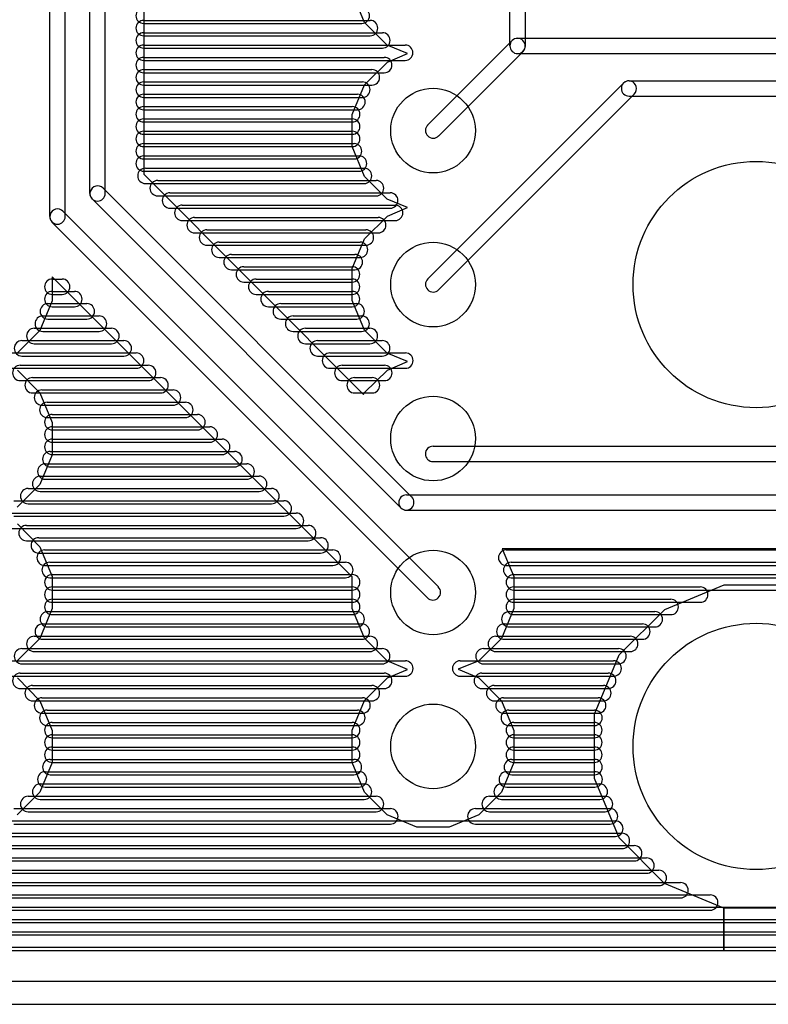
# Model space of a CAD drawing. Extents: x 4625 to 28175, y 45595 to 78045.
# Tile 7 of 28: x 16013 to 20879, y 45595 to 51990. Entities that reach past the tile are written whole.
import ezdxf

# ---------------------------------------------------------------- set-up
doc = ezdxf.new("R2010")
doc.units = 0
doc.layers.add('BLACK', color=1, linetype='CONTINUOUS')

msp = doc.modelspace()

# ---------------------------------------------------------------- linework, layer by layer
at = {"layer": 'BLACK'}
for p, q in [((16469, 50862), (16469, 61976)), ((16569, 50862), (16569, 61976)), ((16819, 61976), (16819, 50987)), ((16209, 50712), (16209, 61870)), ((16309, 50712), (16309, 61870)), ((19200, 51820), (19200, 52720)), ((19300, 51820), (19300, 52720)), ((18255, 51973), (18175, 52166)), ((16819, 51986), (18291, 51986)), ((16819, 51986), (18291, 51986)), ((16819, 51986), (18291, 51986)), ((16819, 51966), (18237, 51966)), ((16819, 51966), (18237, 51966)), ((16819, 51966), (18237, 51966)), ((18402, 51825), (18255, 51973)), ((16819, 51906), (18371, 51906)), ((16819, 51906), (18371, 51906)), ((16819, 51906), (18371, 51906)), ((16819, 51886), (18291, 51886)), ((16819, 51886), (18291, 51886)), ((16819, 51886), (18291, 51886)), ((19250, 51870), (24950, 51870)), ((16819, 51826), (18519, 51826)), ((16819, 51826), (18519, 51826)), ((16819, 51826), (18519, 51826)), ((16819, 51806), (18371, 51806)), ((16819, 51806), (18371, 51806)), ((16819, 51806), (18371, 51806)), ((18535, 51770), (18402, 51825)), ((19214, 51855), (18665, 51306)), ((16819, 51746), (18383, 51746)), ((16819, 51746), (18383, 51746)), ((16819, 51746), (18383, 51746)), ((18403, 51715), (18535, 51770)), ((19285, 51784), (18736, 51235)), ((19250, 51770), (24950, 51770)), ((16819, 51726), (18519, 51726)), ((16819, 51726), (18519, 51726)), ((16819, 51726), (18519, 51726)), ((18255, 51568), (18403, 51715)), ((16819, 51666), (18303, 51666)), ((16819, 51666), (18303, 51666)), ((16819, 51666), (18303, 51666)), ((16819, 51646), (18383, 51646)), ((16819, 51646), (18383, 51646)), ((16819, 51646), (18383, 51646)), ((16819, 51586), (18241, 51586)), ((16819, 51586), (18241, 51586)), ((16819, 51586), (18241, 51586)), ((16819, 51566), (18303, 51566)), ((16819, 51566), (18303, 51566)), ((16819, 51566), (18303, 51566)), ((18175, 51375), (18255, 51568)), ((18665, 50306), (19938, 51579)), ((19974, 51594), (21050, 51594)), ((16819, 51506), (18209, 51506)), ((16819, 51506), (18209, 51506)), ((16819, 51506), (18209, 51506)), ((16819, 51486), (18241, 51486)), ((16819, 51486), (18241, 51486)), ((16819, 51486), (18241, 51486)), ((18736, 50235), (20009, 51508)), ((19974, 51494), (21050, 51494)), ((16819, 51426), (18175, 51426)), ((16819, 51426), (18175, 51426)), ((16819, 51426), (18175, 51426)), ((16819, 51406), (18209, 51406)), ((16819, 51406), (18209, 51406)), ((16819, 51406), (18209, 51406)), ((18175, 51166), (18175, 51375)), ((16819, 51346), (18175, 51346)), ((16819, 51346), (18175, 51346)), ((16819, 51346), (18175, 51346)), ((16819, 51326), (18175, 51326)), ((16819, 51326), (18175, 51326)), ((16819, 51326), (18175, 51326)), ((16819, 51266), (18175, 51266)), ((16819, 51266), (18175, 51266)), ((16819, 51266), (18175, 51266)), ((16819, 51246), (18175, 51246)), ((16819, 51246), (18175, 51246)), ((16819, 51246), (18175, 51246)), ((16819, 51186), (18187, 51186)), ((16819, 51186), (18187, 51186)), ((16819, 51186), (18187, 51186)), ((16819, 51166), (18175, 51166)), ((16819, 51166), (18175, 51166)), ((16819, 51166), (18175, 51166)), ((18255, 50973), (18175, 51166)), ((16819, 51106), (18219, 51106)), ((16819, 51106), (18219, 51106)), ((16819, 51106), (18219, 51106)), ((16819, 51086), (18187, 51086)), ((16819, 51086), (18187, 51086)), ((16819, 51086), (18187, 51086)), ((16819, 51006), (18219, 51006)), ((16819, 51006), (18219, 51006)), ((16819, 51006), (18219, 51006)), ((16819, 50987), (18249, 49556)), ((16830, 51026), (18252, 51026)), ((16830, 51026), (18252, 51026)), ((16830, 51026), (18252, 51026)), ((18402, 50825), (18255, 50973)), ((16830, 50926), (18252, 50926)), ((16830, 50926), (18252, 50926)), ((16830, 50926), (18252, 50926)), ((16910, 50946), (18330, 50946)), ((16910, 50946), (18330, 50946)), ((16910, 50946), (18330, 50946)), ((18562, 48890), (16555, 50897)), ((16910, 50846), (18330, 50846)), ((16910, 50846), (18330, 50846)), ((16910, 50846), (18330, 50846)), ((16990, 50866), (18422, 50866)), ((16990, 50866), (18422, 50866)), ((16990, 50866), (18422, 50866)), ((18491, 48819), (16484, 50826)), ((17070, 50786), (18454, 50786)), ((17070, 50786), (18454, 50786)), ((17070, 50786), (18454, 50786)), ((18535, 50770), (18402, 50825)), ((18735, 48306), (16294, 50747)), ((16990, 50766), (18422, 50766)), ((16990, 50766), (18422, 50766)), ((16990, 50766), (18422, 50766)), ((18403, 50715), (18535, 50770)), ((18664, 48235), (16223, 50676)), ((17070, 50686), (18454, 50686)), ((17070, 50686), (18454, 50686)), ((17070, 50686), (18454, 50686)), ((17150, 50706), (18344, 50706)), ((17150, 50706), (18344, 50706)), ((17150, 50706), (18344, 50706)), ((18255, 50568), (18403, 50715)), ((17150, 50606), (18344, 50606)), ((17150, 50606), (18344, 50606)), ((17150, 50606), (18344, 50606)), ((17230, 50626), (18264, 50626)), ((17230, 50626), (18264, 50626)), ((17230, 50626), (18264, 50626)), ((17230, 50526), (18264, 50526)), ((17230, 50526), (18264, 50526)), ((17230, 50526), (18264, 50526)), ((17310, 50546), (18226, 50546)), ((17310, 50546), (18226, 50546)), ((17310, 50546), (18226, 50546)), ((18175, 50375), (18255, 50568)), ((17390, 50466), (18192, 50466)), ((17390, 50466), (18192, 50466)), ((17390, 50466), (18192, 50466)), ((17310, 50446), (18226, 50446)), ((17310, 50446), (18226, 50446)), ((17310, 50446), (18226, 50446)), ((17390, 50366), (18192, 50366)), ((17390, 50366), (18192, 50366)), ((17390, 50366), (18192, 50366)), ((17470, 50386), (18174, 50386)), ((17470, 50386), (18174, 50386)), ((17470, 50386), (18174, 50386)), ((18175, 50166), (18175, 50375)), ((18175, 48371), (16225, 50321)), ((16225, 50321), (16225, 50165)), ((16225, 50306), (16289, 50306)), ((16225, 50306), (16289, 50306)), ((16225, 50306), (16289, 50306)), ((17470, 50286), (18174, 50286)), ((17470, 50286), (18174, 50286)), ((17470, 50286), (18174, 50286)), ((17550, 50306), (18174, 50306)), ((17550, 50306), (18174, 50306)), ((17550, 50306), (18174, 50306)), ((16225, 50226), (16369, 50226)), ((16225, 50226), (16369, 50226)), ((16225, 50226), (16369, 50226)), ((16225, 50206), (16289, 50206)), ((16225, 50206), (16289, 50206)), ((16225, 50206), (16289, 50206)), ((17550, 50206), (18174, 50206)), ((17550, 50206), (18174, 50206)), ((17550, 50206), (18174, 50206)), ((17630, 50226), (18174, 50226)), ((17630, 50226), (18174, 50226)), ((17630, 50226), (18174, 50226)), ((16225, 50165), (16145, 49972)), ((16196, 50146), (16450, 50146)), ((16196, 50146), (16450, 50146)), ((16196, 50146), (16450, 50146)), ((17710, 50146), (18204, 50146)), ((17710, 50146), (18204, 50146)), ((17710, 50146), (18204, 50146)), ((18255, 49973), (18175, 50166)), ((16225, 50126), (16369, 50126)), ((16225, 50126), (16369, 50126)), ((16225, 50126), (16369, 50126)), ((17630, 50126), (18174, 50126)), ((17630, 50126), (18174, 50126)), ((17630, 50126), (18174, 50126)), ((16163, 50066), (16529, 50066)), ((16163, 50066), (16529, 50066)), ((16163, 50066), (16529, 50066)), ((16196, 50046), (16450, 50046)), ((16196, 50046), (16450, 50046)), ((16196, 50046), (16450, 50046)), ((17710, 50046), (18204, 50046)), ((17710, 50046), (18204, 50046)), ((17710, 50046), (18204, 50046)), ((17790, 50066), (18236, 50066)), ((17790, 50066), (18236, 50066)), ((17790, 50066), (18236, 50066)), ((16145, 49972), (15997, 49825)), ((16108, 49986), (16610, 49986)), ((16108, 49986), (16610, 49986)), ((16108, 49986), (16610, 49986)), ((16163, 49966), (16529, 49966)), ((16163, 49966), (16529, 49966)), ((16163, 49966), (16529, 49966)), ((17790, 49966), (18236, 49966)), ((17790, 49966), (18236, 49966)), ((17790, 49966), (18236, 49966)), ((17870, 49986), (18290, 49986)), ((17870, 49986), (18290, 49986)), ((17870, 49986), (18290, 49986)), ((18402, 49825), (18255, 49973)), ((16028, 49906), (16690, 49906)), ((16028, 49906), (16690, 49906)), ((16028, 49906), (16690, 49906)), ((16108, 49886), (16610, 49886)), ((16108, 49886), (16610, 49886)), ((16108, 49886), (16610, 49886)), ((17870, 49886), (18290, 49886)), ((17870, 49886), (18290, 49886)), ((17870, 49886), (18290, 49886)), ((17950, 49906), (18370, 49906)), ((17950, 49906), (18370, 49906)), ((17950, 49906), (18370, 49906)), ((15876, 49826), (16770, 49826)), ((15876, 49826), (16770, 49826)), ((15876, 49826), (16770, 49826)), ((18030, 49826), (18520, 49826)), ((18030, 49826), (18520, 49826)), ((18030, 49826), (18520, 49826)), ((18535, 49770), (18402, 49825)), ((16028, 49806), (16690, 49806)), ((16028, 49806), (16690, 49806)), ((16028, 49806), (16690, 49806)), ((17950, 49806), (18370, 49806)), ((17950, 49806), (18370, 49806)), ((17950, 49806), (18370, 49806)), ((18403, 49715), (18535, 49770)), ((15876, 49726), (16770, 49726)), ((15876, 49726), (16770, 49726)), ((15876, 49726), (16770, 49726)), ((15998, 49715), (16145, 49567)), ((16017, 49746), (16849, 49746)), ((16017, 49746), (16849, 49746)), ((16017, 49746), (16849, 49746)), ((18030, 49726), (18520, 49726)), ((18030, 49726), (18520, 49726)), ((18030, 49726), (18520, 49726)), ((18110, 49746), (18384, 49746)), ((18110, 49746), (18384, 49746)), ((18110, 49746), (18384, 49746)), ((18255, 49568), (18403, 49715)), ((16017, 49646), (16849, 49646)), ((16017, 49646), (16849, 49646)), ((16017, 49646), (16849, 49646)), ((16097, 49666), (16929, 49666)), ((16097, 49666), (16929, 49666)), ((16097, 49666), (16929, 49666)), ((18110, 49646), (18384, 49646)), ((18110, 49646), (18384, 49646)), ((18110, 49646), (18384, 49646)), ((18190, 49666), (18304, 49666)), ((18190, 49666), (18304, 49666)), ((18190, 49666), (18304, 49666)), ((16097, 49566), (16929, 49566)), ((16097, 49566), (16929, 49566)), ((16097, 49566), (16929, 49566)), ((16145, 49567), (16225, 49374)), ((16158, 49586), (17010, 49586)), ((16158, 49586), (17010, 49586)), ((16158, 49586), (17010, 49586)), ((18190, 49566), (18304, 49566)), ((18190, 49566), (18304, 49566)), ((18190, 49566), (18304, 49566)), ((18249, 49556), (18255, 49568)), ((16192, 49506), (17090, 49506)), ((16192, 49506), (17090, 49506)), ((16192, 49506), (17090, 49506)), ((16158, 49486), (17010, 49486)), ((16158, 49486), (17010, 49486)), ((16158, 49486), (17010, 49486)), ((16192, 49406), (17090, 49406)), ((16192, 49406), (17090, 49406)), ((16192, 49406), (17090, 49406)), ((16225, 49426), (17169, 49426)), ((16225, 49426), (17169, 49426)), ((16225, 49426), (17169, 49426)), ((16225, 49374), (16225, 49165)), ((16225, 49346), (17249, 49346)), ((16225, 49346), (17249, 49346)), ((16225, 49346), (17249, 49346)), ((16225, 49326), (17169, 49326)), ((16225, 49326), (17169, 49326)), ((16225, 49326), (17169, 49326)), ((16225, 49266), (17329, 49266)), ((16225, 49266), (17329, 49266)), ((16225, 49266), (17329, 49266)), ((16225, 49246), (17249, 49246)), ((16225, 49246), (17249, 49246)), ((16225, 49246), (17249, 49246)), ((16212, 49186), (17410, 49186)), ((16212, 49186), (17410, 49186)), ((16212, 49186), (17410, 49186)), ((18700, 49220), (21496, 49220)), ((16225, 49165), (16145, 48972)), ((16225, 49166), (17329, 49166)), ((16225, 49166), (17329, 49166)), ((16225, 49166), (17329, 49166)), ((18700, 49120), (21496, 49120)), ((16179, 49106), (17489, 49106)), ((16179, 49106), (17489, 49106)), ((16179, 49106), (17489, 49106)), ((16212, 49086), (17410, 49086)), ((16212, 49086), (17410, 49086)), ((16212, 49086), (17410, 49086)), ((16146, 49026), (17570, 49026)), ((16146, 49026), (17570, 49026)), ((16146, 49026), (17570, 49026)), ((16179, 49006), (17489, 49006)), ((16179, 49006), (17489, 49006)), ((16179, 49006), (17489, 49006)), ((16145, 48972), (15997, 48825)), ((16068, 48946), (17650, 48946)), ((16068, 48946), (17650, 48946)), ((16068, 48946), (17650, 48946)), ((16146, 48926), (17570, 48926)), ((16146, 48926), (17570, 48926)), ((16146, 48926), (17570, 48926)), ((15974, 48866), (17730, 48866)), ((15974, 48866), (17730, 48866)), ((15974, 48866), (17730, 48866)), ((18527, 48904), (24915, 48904)), ((16068, 48846), (17650, 48846)), ((16068, 48846), (17650, 48846)), ((16068, 48846), (17650, 48846)), ((18527, 48804), (24915, 48804)), ((15948, 48786), (17810, 48786)), ((15948, 48786), (17810, 48786)), ((15948, 48786), (17810, 48786)), ((15974, 48766), (17730, 48766)), ((15974, 48766), (17730, 48766)), ((15974, 48766), (17730, 48766)), ((15948, 48686), (17810, 48686)), ((15948, 48686), (17810, 48686)), ((15948, 48686), (17810, 48686)), ((15998, 48715), (16145, 48567)), ((16057, 48706), (17889, 48706)), ((16057, 48706), (17889, 48706)), ((16057, 48706), (17889, 48706)), ((16057, 48606), (17889, 48606)), ((16057, 48606), (17889, 48606)), ((16057, 48606), (17889, 48606)), ((16137, 48626), (17969, 48626)), ((16137, 48626), (17969, 48626)), ((16137, 48626), (17969, 48626)), ((16145, 48567), (16225, 48374)), ((16175, 48546), (18049, 48546)), ((16175, 48546), (18049, 48546)), ((16175, 48546), (18049, 48546)), ((22049, 48554), (19150, 48554)), ((19150, 48554), (19225, 48374)), ((19175, 48546), (22025, 48546)), ((19175, 48546), (22025, 48546)), ((19175, 48546), (22025, 48546)), ((16137, 48526), (17969, 48526)), ((16137, 48526), (17969, 48526)), ((16137, 48526), (17969, 48526)), ((16175, 48446), (18049, 48446)), ((16175, 48446), (18049, 48446)), ((16175, 48446), (18049, 48446)), ((16208, 48466), (18130, 48466)), ((16208, 48466), (18130, 48466)), ((16208, 48466), (18130, 48466)), ((19175, 48446), (22025, 48446)), ((19175, 48446), (22025, 48446)), ((19175, 48446), (22025, 48446)), ((19208, 48466), (21992, 48466)), ((19208, 48466), (21992, 48466)), ((19208, 48466), (21992, 48466)), ((16208, 48366), (18130, 48366)), ((16208, 48366), (18130, 48366)), ((16208, 48366), (18130, 48366)), ((16225, 48386), (18175, 48386)), ((16225, 48386), (18175, 48386)), ((16225, 48386), (18175, 48386)), ((16225, 48374), (16225, 48165)), ((18175, 48166), (18175, 48371)), ((19208, 48366), (21992, 48366)), ((19208, 48366), (21992, 48366)), ((19208, 48366), (21992, 48366)), ((19225, 48386), (21975, 48386)), ((19225, 48386), (21975, 48386)), ((19225, 48386), (21975, 48386)), ((19225, 48374), (19225, 48165)), ((16225, 48306), (18175, 48306)), ((16225, 48306), (18175, 48306)), ((16225, 48306), (18175, 48306)), ((19225, 48306), (20437, 48306)), ((19225, 48306), (20437, 48306)), ((19225, 48306), (20437, 48306)), ((20206, 48160), (20592, 48320)), ((20592, 48320), (21010, 48320)), ((16225, 48286), (18175, 48286)), ((16225, 48286), (18175, 48286)), ((16225, 48286), (18175, 48286)), ((16225, 48226), (18175, 48226)), ((16225, 48226), (18175, 48226)), ((16225, 48226), (18175, 48226)), ((19225, 48286), (21975, 48286)), ((19225, 48286), (21975, 48286)), ((19225, 48286), (21975, 48286)), ((19225, 48226), (20245, 48226)), ((19225, 48226), (20245, 48226)), ((19225, 48226), (20245, 48226)), ((16225, 48165), (16145, 47972)), ((16225, 48206), (18175, 48206)), ((16225, 48206), (18175, 48206)), ((16225, 48206), (18175, 48206)), ((18255, 47973), (18175, 48166)), ((19225, 48165), (19145, 47972)), ((19225, 48206), (20437, 48206)), ((19225, 48206), (20437, 48206)), ((19225, 48206), (20437, 48206)), ((19910, 47865), (20206, 48160)), ((16196, 48146), (18204, 48146)), ((16196, 48146), (18204, 48146)), ((16196, 48146), (18204, 48146)), ((16225, 48126), (18175, 48126)), ((16225, 48126), (18175, 48126)), ((16225, 48126), (18175, 48126)), ((19196, 48146), (20142, 48146)), ((19196, 48146), (20142, 48146)), ((19196, 48146), (20142, 48146)), ((19225, 48126), (20245, 48126)), ((19225, 48126), (20245, 48126)), ((19225, 48126), (20245, 48126)), ((16163, 48066), (18237, 48066)), ((16163, 48066), (18237, 48066)), ((16163, 48066), (18237, 48066)), ((16196, 48046), (18204, 48046)), ((16196, 48046), (18204, 48046)), ((16196, 48046), (18204, 48046)), ((19163, 48066), (20061, 48066)), ((19163, 48066), (20061, 48066)), ((19163, 48066), (20061, 48066)), ((19196, 48046), (20142, 48046)), ((19196, 48046), (20142, 48046)), ((19196, 48046), (20142, 48046)), ((16145, 47972), (15997, 47825)), ((16108, 47986), (18290, 47986)), ((16108, 47986), (18290, 47986)), ((16108, 47986), (18290, 47986)), ((18402, 47825), (18255, 47973)), ((19145, 47972), (18997, 47825)), ((19108, 47986), (19982, 47986)), ((19108, 47986), (19982, 47986)), ((19108, 47986), (19982, 47986)), ((16028, 47906), (18370, 47906)), ((16028, 47906), (18370, 47906)), ((16028, 47906), (18370, 47906)), ((16163, 47966), (18237, 47966)), ((16163, 47966), (18237, 47966)), ((16163, 47966), (18237, 47966)), ((19028, 47906), (19906, 47906)), ((19028, 47906), (19906, 47906)), ((19028, 47906), (19906, 47906)), ((19163, 47966), (20061, 47966)), ((19163, 47966), (20061, 47966)), ((19163, 47966), (20061, 47966)), ((16108, 47886), (18290, 47886)), ((16108, 47886), (18290, 47886)), ((16108, 47886), (18290, 47886)), ((19108, 47886), (19982, 47886)), ((19108, 47886), (19982, 47886)), ((19108, 47886), (19982, 47886)), ((19750, 47480), (19910, 47865)), ((15876, 47826), (18520, 47826)), ((15876, 47826), (18520, 47826)), ((15876, 47826), (18520, 47826)), ((16028, 47806), (18370, 47806)), ((16028, 47806), (18370, 47806)), ((16028, 47806), (18370, 47806)), ((18535, 47770), (18402, 47825)), ((18997, 47825), (18864, 47771)), ((18876, 47826), (19874, 47826)), ((18876, 47826), (19874, 47826)), ((18876, 47826), (19874, 47826)), ((19028, 47806), (19906, 47806)), ((19028, 47806), (19906, 47806)), ((19028, 47806), (19906, 47806)), ((15876, 47726), (18520, 47726)), ((15876, 47726), (18520, 47726)), ((15876, 47726), (18520, 47726)), ((15998, 47715), (16145, 47567)), ((16017, 47746), (18383, 47746)), ((16017, 47746), (18383, 47746)), ((16017, 47746), (18383, 47746)), ((18255, 47568), (18403, 47715)), ((18403, 47715), (18535, 47770)), ((18864, 47771), (18998, 47715)), ((18876, 47726), (19874, 47726)), ((18876, 47726), (19874, 47726)), ((18876, 47726), (19874, 47726)), ((18998, 47715), (19145, 47567)), ((19017, 47746), (19839, 47746)), ((19017, 47746), (19839, 47746)), ((19017, 47746), (19839, 47746)), ((16097, 47666), (18303, 47666)), ((16097, 47666), (18303, 47666)), ((16097, 47666), (18303, 47666)), ((19097, 47666), (19807, 47666)), ((19097, 47666), (19807, 47666)), ((19097, 47666), (19807, 47666)), ((16017, 47646), (18383, 47646)), ((16017, 47646), (18383, 47646)), ((16017, 47646), (18383, 47646)), ((16158, 47586), (18242, 47586)), ((16158, 47586), (18242, 47586)), ((16158, 47586), (18242, 47586)), ((19017, 47646), (19839, 47646)), ((19017, 47646), (19839, 47646)), ((19017, 47646), (19839, 47646)), ((19158, 47586), (19774, 47586)), ((19158, 47586), (19774, 47586)), ((19158, 47586), (19774, 47586)), ((16097, 47566), (18303, 47566)), ((16097, 47566), (18303, 47566)), ((16097, 47566), (18303, 47566)), ((16145, 47567), (16225, 47374)), ((18175, 47375), (18255, 47568)), ((19097, 47566), (19807, 47566)), ((19097, 47566), (19807, 47566)), ((19097, 47566), (19807, 47566)), ((19145, 47567), (19225, 47374)), ((16158, 47486), (18242, 47486)), ((16158, 47486), (18242, 47486)), ((16158, 47486), (18242, 47486)), ((16192, 47506), (18208, 47506)), ((16192, 47506), (18208, 47506)), ((16192, 47506), (18208, 47506)), ((19158, 47486), (19774, 47486)), ((19158, 47486), (19774, 47486)), ((19158, 47486), (19774, 47486)), ((19192, 47506), (19750, 47506)), ((19192, 47506), (19750, 47506)), ((19192, 47506), (19750, 47506)), ((19750, 47062), (19750, 47480)), ((16192, 47406), (18208, 47406)), ((16192, 47406), (18208, 47406)), ((16192, 47406), (18208, 47406)), ((16225, 47426), (18175, 47426)), ((16225, 47426), (18175, 47426)), ((16225, 47426), (18175, 47426)), ((19192, 47406), (19750, 47406)), ((19192, 47406), (19750, 47406)), ((19192, 47406), (19750, 47406)), ((19225, 47426), (19749, 47426)), ((19225, 47426), (19749, 47426)), ((19225, 47426), (19749, 47426)), ((16225, 47374), (16225, 47165)), ((16225, 47346), (18175, 47346)), ((16225, 47346), (18175, 47346)), ((16225, 47346), (18175, 47346)), ((18175, 47166), (18175, 47375)), ((19225, 47374), (19225, 47165)), ((19225, 47346), (19749, 47346)), ((19225, 47346), (19749, 47346)), ((19225, 47346), (19749, 47346)), ((16225, 47326), (18175, 47326)), ((16225, 47326), (18175, 47326)), ((16225, 47326), (18175, 47326)), ((16225, 47266), (18175, 47266)), ((16225, 47266), (18175, 47266)), ((16225, 47266), (18175, 47266)), ((19225, 47326), (19749, 47326)), ((19225, 47326), (19749, 47326)), ((19225, 47326), (19749, 47326)), ((19225, 47266), (19749, 47266)), ((19225, 47266), (19749, 47266)), ((19225, 47266), (19749, 47266)), ((16225, 47246), (18175, 47246)), ((16225, 47246), (18175, 47246)), ((16225, 47246), (18175, 47246)), ((19225, 47246), (19749, 47246)), ((19225, 47246), (19749, 47246)), ((19225, 47246), (19749, 47246)), ((16225, 47165), (16145, 46972)), ((16212, 47186), (18186, 47186)), ((16212, 47186), (18186, 47186)), ((16212, 47186), (18186, 47186)), ((16225, 47166), (18175, 47166)), ((16225, 47166), (18175, 47166)), ((16225, 47166), (18175, 47166)), ((18255, 46973), (18175, 47166)), ((19225, 47165), (19145, 46972)), ((19212, 47186), (19750, 47186)), ((19212, 47186), (19750, 47186)), ((19212, 47186), (19750, 47186)), ((19225, 47166), (19749, 47166)), ((19225, 47166), (19749, 47166)), ((19225, 47166), (19749, 47166)), ((16179, 47106), (18219, 47106)), ((16179, 47106), (18219, 47106)), ((16179, 47106), (18219, 47106)), ((16212, 47086), (18186, 47086)), ((16212, 47086), (18186, 47086)), ((16212, 47086), (18186, 47086)), ((19179, 47106), (19751, 47106)), ((19179, 47106), (19751, 47106)), ((19179, 47106), (19751, 47106)), ((19212, 47086), (19750, 47086)), ((19212, 47086), (19750, 47086)), ((19212, 47086), (19750, 47086)), ((16146, 47026), (18252, 47026)), ((16146, 47026), (18252, 47026)), ((16146, 47026), (18252, 47026)), ((19146, 47026), (19784, 47026)), ((19146, 47026), (19784, 47026)), ((19146, 47026), (19784, 47026)), ((19910, 46676), (19750, 47062)), ((16145, 46972), (15997, 46825)), ((16068, 46946), (18330, 46946)), ((16068, 46946), (18330, 46946)), ((16068, 46946), (18330, 46946)), ((16179, 47006), (18219, 47006)), ((16179, 47006), (18219, 47006)), ((16179, 47006), (18219, 47006)), ((18402, 46825), (18255, 46973)), ((19145, 46972), (18997, 46825)), ((19068, 46946), (19818, 46946)), ((19068, 46946), (19818, 46946)), ((19068, 46946), (19818, 46946)), ((19179, 47006), (19751, 47006)), ((19179, 47006), (19751, 47006)), ((19179, 47006), (19751, 47006)), ((16146, 46926), (18252, 46926)), ((16146, 46926), (18252, 46926)), ((16146, 46926), (18252, 46926)), ((19146, 46926), (19784, 46926)), ((19146, 46926), (19784, 46926)), ((19146, 46926), (19784, 46926)), ((15975, 46866), (18423, 46866)), ((15975, 46866), (18423, 46866)), ((15975, 46866), (18423, 46866)), ((16068, 46846), (18330, 46846)), ((16068, 46846), (18330, 46846)), ((16068, 46846), (18330, 46846)), ((18595, 46745), (18402, 46825)), ((18997, 46825), (18804, 46745)), ((18975, 46866), (19851, 46866)), ((18975, 46866), (19851, 46866)), ((18975, 46866), (19851, 46866)), ((19068, 46846), (19818, 46846)), ((19068, 46846), (19818, 46846)), ((19068, 46846), (19818, 46846)), ((15015, 46786), (19885, 46786)), ((15015, 46786), (19885, 46786)), ((15015, 46786), (19885, 46786)), ((15975, 46766), (18423, 46766)), ((15975, 46766), (18423, 46766)), ((15975, 46766), (18423, 46766)), ((18975, 46766), (19851, 46766)), ((18975, 46766), (19851, 46766)), ((18975, 46766), (19851, 46766)), ((14970, 46706), (19928, 46706)), ((14970, 46706), (19928, 46706)), ((14970, 46706), (19928, 46706)), ((18804, 46745), (18595, 46745)), ((14890, 46626), (20008, 46626)), ((14890, 46626), (20008, 46626)), ((14890, 46626), (20008, 46626)), ((15015, 46686), (19885, 46686)), ((15015, 46686), (19885, 46686)), ((15015, 46686), (19885, 46686)), ((20205, 46380), (19910, 46676)), ((14970, 46606), (19928, 46606)), ((14970, 46606), (19928, 46606)), ((14970, 46606), (19928, 46606)), ((14810, 46546), (20088, 46546)), ((14810, 46546), (20088, 46546)), ((14810, 46546), (20088, 46546)), ((14890, 46526), (20008, 46526)), ((14890, 46526), (20008, 46526)), ((14890, 46526), (20008, 46526)), ((14730, 46466), (20168, 46466)), ((14730, 46466), (20168, 46466)), ((14730, 46466), (20168, 46466)), ((14810, 46446), (20088, 46446)), ((14810, 46446), (20088, 46446)), ((14810, 46446), (20088, 46446)), ((14587, 46386), (20309, 46386)), ((14587, 46386), (20309, 46386)), ((14587, 46386), (20309, 46386)), ((20590, 46220), (20205, 46380)), ((14394, 46306), (20502, 46306)), ((14394, 46306), (20502, 46306)), ((14394, 46306), (20502, 46306)), ((14730, 46366), (20168, 46366)), ((14730, 46366), (20168, 46366)), ((14730, 46366), (20168, 46366)), ((14587, 46286), (20309, 46286)), ((14587, 46286), (20309, 46286)), ((14587, 46286), (20309, 46286)), ((6790, 46226), (26110, 46226)), ((6790, 46226), (26110, 46226)), ((6790, 46226), (26110, 46226)), ((14394, 46206), (20502, 46206)), ((14394, 46206), (20502, 46206)), ((14394, 46206), (20502, 46206)), ((20590, 45945), (20590, 46220)), ((21008, 46220), (20590, 46220)), ((20590, 46220), (20590, 45945)), ((6710, 46146), (26188, 46146)), ((6710, 46146), (26188, 46146)), ((6710, 46146), (26188, 46146)), ((6790, 46126), (26110, 46126)), ((6790, 46126), (26110, 46126)), ((6790, 46126), (26110, 46126)), ((6630, 46066), (26268, 46066)), ((6630, 46066), (26268, 46066)), ((6630, 46066), (26268, 46066)), ((6710, 46046), (26188, 46046)), ((6710, 46046), (26188, 46046)), ((6710, 46046), (26188, 46046)), ((6630, 45966), (26268, 45966)), ((6630, 45966), (26268, 45966)), ((6630, 45966), (26268, 45966)), ((13890, 45945), (20590, 45945)), ((20590, 45945), (25395, 45945)), ((4700, 45745), (28100, 45745)), ((4700, 45595), (28100, 45595))]:
    msp.add_line(p, q, dxfattribs=at)
for centre, radius in [((18700, 51270), 275), ((20800, 50270), 800), ((18700, 50270), 275), ((18700, 49270), 275), ((18700, 48270), 275), ((20800, 47270), 800), ((18700, 47270), 275)]:
    msp.add_circle(centre, radius, dxfattribs=at)
for centre, start, end in [((16819, 52016), 90, 270), ((16819, 52016), 90, 270), ((16819, 52016), 90, 270), ((18237, 52016), 270, 450), ((18237, 52016), 270, 450), ((18237, 52016), 270, 450), ((16819, 51936), 90, 270), ((16819, 51936), 90, 270), ((16819, 51936), 90, 270), ((18291, 51936), 270, 450), ((18291, 51936), 270, 450), ((18291, 51936), 270, 450), ((16819, 51856), 90, 270), ((16819, 51856), 90, 270), ((16819, 51856), 90, 270), ((18371, 51856), 270, 450), ((18371, 51856), 270, 450), ((18371, 51856), 270, 450), ((19250, 51820), 90, 270), ((19249, 51819), -45, 135), ((16819, 51776), 90, 270), ((16819, 51776), 90, 270), ((16819, 51776), 90, 270), ((18519, 51776), 270, 450), ((18519, 51776), 270, 450), ((18519, 51776), 270, 450), ((19250, 51820), 180, 360), ((16819, 51696), 90, 270), ((16819, 51696), 90, 270), ((16819, 51696), 90, 270), ((18383, 51696), 270, 450), ((18383, 51696), 270, 450), ((18383, 51696), 270, 450), ((16819, 51616), 90, 270), ((16819, 51616), 90, 270), ((16819, 51616), 90, 270), ((18303, 51616), 270, 450), ((18303, 51616), 270, 450), ((18303, 51616), 270, 450), ((16819, 51536), 90, 270), ((16819, 51536), 90, 270), ((16819, 51536), 90, 270), ((18241, 51536), 270, 450), ((18241, 51536), 270, 450), ((18241, 51536), 270, 450), ((19974, 51544), 90, 270), ((19973, 51543), 315, 495), ((16819, 51456), 90, 270), ((16819, 51456), 90, 270), ((16819, 51456), 90, 270), ((18209, 51456), 270, 450), ((18209, 51456), 270, 450), ((18209, 51456), 270, 450), ((16819, 51376), 90, 270), ((16819, 51376), 90, 270), ((16819, 51376), 90, 270), ((18175, 51376), 270, 450), ((18175, 51376), 270, 450), ((18175, 51376), 270, 450), ((16819, 51296), 90, 270), ((16819, 51296), 90, 270), ((16819, 51296), 90, 270), ((18175, 51296), 270, 450), ((18175, 51296), 270, 450), ((18175, 51296), 270, 450), ((18701, 51271), 135, 315), ((16819, 51216), 90, 270), ((16819, 51216), 90, 270), ((16819, 51216), 90, 270), ((18175, 51216), 270, 450), ((18175, 51216), 270, 450), ((18175, 51216), 270, 450), ((16819, 51136), 90, 270), ((16819, 51136), 90, 270), ((16819, 51136), 90, 270), ((18187, 51136), 270, 450), ((18187, 51136), 270, 450), ((18187, 51136), 270, 450), ((16819, 51056), 90, 270), ((16819, 51056), 90, 270), ((16819, 51056), 90, 270), ((18219, 51056), 270, 450), ((18219, 51056), 270, 450), ((18219, 51056), 270, 450), ((16830, 50976), 90, 270), ((16830, 50976), 90, 270), ((16830, 50976), 90, 270), ((18252, 50976), 270, 450), ((18252, 50976), 270, 450), ((18252, 50976), 270, 450), ((16520, 50861), 405, 585), ((16910, 50896), 90, 270), ((16910, 50896), 90, 270), ((16910, 50896), 90, 270), ((18330, 50896), 270, 450), ((18330, 50896), 270, 450), ((18330, 50896), 270, 450), ((16519, 50862), 180, 360), ((16990, 50816), 90, 270), ((16990, 50816), 90, 270), ((16990, 50816), 90, 270), ((18422, 50816), 270, 450), ((18422, 50816), 270, 450), ((18422, 50816), 270, 450), ((17070, 50736), 90, 270), ((17070, 50736), 90, 270), ((17070, 50736), 90, 270), ((18454, 50736), 270, 450), ((18454, 50736), 270, 450), ((18454, 50736), 270, 450), ((16259, 50711), 405, 585), ((16259, 50712), 180, 360), ((17150, 50656), 90, 270), ((17150, 50656), 90, 270), ((17150, 50656), 90, 270), ((18344, 50656), 270, 450), ((18344, 50656), 270, 450), ((18344, 50656), 270, 450), ((17230, 50576), 90, 270), ((17230, 50576), 90, 270), ((17230, 50576), 90, 270), ((18264, 50576), 270, 450), ((18264, 50576), 270, 450), ((18264, 50576), 270, 450), ((17310, 50496), 90, 270), ((17310, 50496), 90, 270), ((17310, 50496), 90, 270), ((18226, 50496), 270, 450), ((18226, 50496), 270, 450), ((18226, 50496), 270, 450), ((17390, 50416), 90, 270), ((17390, 50416), 90, 270), ((17390, 50416), 90, 270), ((18192, 50416), 270, 450), ((18192, 50416), 270, 450), ((18192, 50416), 270, 450), ((17470, 50336), 90, 270), ((17470, 50336), 90, 270), ((17470, 50336), 90, 270), ((18174, 50336), 270, 450), ((18174, 50336), 270, 450), ((18174, 50336), 270, 450), ((16225, 50256), 90, 270), ((16225, 50256), 90, 270), ((16225, 50256), 90, 270), ((16289, 50256), 270, 450), ((16289, 50256), 270, 450), ((16289, 50256), 270, 450), ((17550, 50256), 90, 270), ((17550, 50256), 90, 270), ((17550, 50256), 90, 270), ((18174, 50256), 270, 450), ((18174, 50256), 270, 450), ((18174, 50256), 270, 450), ((18701, 50271), 135, 315), ((16225, 50176), 90, 270), ((16225, 50176), 90, 270), ((16225, 50176), 90, 270), ((16369, 50176), 270, 450), ((16369, 50176), 270, 450), ((16369, 50176), 270, 450), ((17630, 50176), 90, 270), ((17630, 50176), 90, 270), ((17630, 50176), 90, 270), ((18174, 50176), 270, 450), ((18174, 50176), 270, 450), ((18174, 50176), 270, 450), ((16196, 50096), 90, 270), ((16196, 50096), 90, 270), ((16196, 50096), 90, 270), ((16450, 50096), 270, 450), ((16450, 50096), 270, 450), ((16450, 50096), 270, 450), ((17710, 50096), 90, 270), ((17710, 50096), 90, 270), ((17710, 50096), 90, 270), ((18204, 50096), 270, 450), ((18204, 50096), 270, 450), ((18204, 50096), 270, 450), ((16163, 50016), 90, 270), ((16163, 50016), 90, 270), ((16163, 50016), 90, 270), ((16529, 50016), 270, 450), ((16529, 50016), 270, 450), ((16529, 50016), 270, 450), ((17790, 50016), 90, 270), ((17790, 50016), 90, 270), ((17790, 50016), 90, 270), ((18236, 50016), 270, 450), ((18236, 50016), 270, 450), ((18236, 50016), 270, 450), ((16108, 49936), 90, 270), ((16108, 49936), 90, 270), ((16108, 49936), 90, 270), ((16610, 49936), 270, 450), ((16610, 49936), 270, 450), ((16610, 49936), 270, 450), ((17870, 49936), 90, 270), ((17870, 49936), 90, 270), ((17870, 49936), 90, 270), ((18290, 49936), 270, 450), ((18290, 49936), 270, 450), ((18290, 49936), 270, 450), ((16028, 49856), 90, 270), ((16028, 49856), 90, 270), ((16028, 49856), 90, 270), ((16690, 49856), 270, 450), ((16690, 49856), 270, 450), ((16690, 49856), 270, 450), ((17950, 49856), 90, 270), ((17950, 49856), 90, 270), ((17950, 49856), 90, 270), ((18370, 49856), 270, 450), ((18370, 49856), 270, 450), ((18370, 49856), 270, 450), ((16770, 49776), 270, 450), ((16770, 49776), 270, 450), ((16770, 49776), 270, 450), ((18030, 49776), 90, 270), ((18030, 49776), 90, 270), ((18030, 49776), 90, 270), ((18520, 49776), 270, 450), ((18520, 49776), 270, 450), ((18520, 49776), 270, 450), ((16017, 49696), 90, 270), ((16017, 49696), 90, 270), ((16017, 49696), 90, 270), ((16849, 49696), 270, 450), ((16849, 49696), 270, 450), ((16849, 49696), 270, 450), ((18110, 49696), 90, 270), ((18110, 49696), 90, 270), ((18110, 49696), 90, 270), ((18384, 49696), 270, 450), ((18384, 49696), 270, 450), ((18384, 49696), 270, 450), ((16097, 49616), 90, 270), ((16097, 49616), 90, 270), ((16097, 49616), 90, 270), ((16929, 49616), 270, 450), ((16929, 49616), 270, 450), ((16929, 49616), 270, 450), ((18190, 49616), 90, 270), ((18190, 49616), 90, 270), ((18190, 49616), 90, 270), ((18304, 49616), 270, 450), ((18304, 49616), 270, 450), ((18304, 49616), 270, 450), ((16158, 49536), 90, 270), ((16158, 49536), 90, 270), ((16158, 49536), 90, 270), ((17010, 49536), 270, 450), ((17010, 49536), 270, 450), ((17010, 49536), 270, 450), ((16192, 49456), 90, 270), ((16192, 49456), 90, 270), ((16192, 49456), 90, 270), ((17090, 49456), 270, 450), ((17090, 49456), 270, 450), ((17090, 49456), 270, 450), ((16225, 49376), 90, 270), ((16225, 49376), 90, 270), ((16225, 49376), 90, 270), ((17169, 49376), 270, 450), ((17169, 49376), 270, 450), ((17169, 49376), 270, 450), ((16225, 49296), 90, 270), ((16225, 49296), 90, 270), ((16225, 49296), 90, 270), ((17249, 49296), 270, 450), ((17249, 49296), 270, 450), ((17249, 49296), 270, 450), ((16225, 49216), 90, 270), ((16225, 49216), 90, 270), ((16225, 49216), 90, 270), ((17329, 49216), 270, 450), ((17329, 49216), 270, 450), ((17329, 49216), 270, 450), ((16212, 49136), 90, 270), ((16212, 49136), 90, 270), ((16212, 49136), 90, 270), ((17410, 49136), 270, 450), ((17410, 49136), 270, 450), ((17410, 49136), 270, 450), ((18700, 49170), 90, 270), ((16179, 49056), 90, 270), ((16179, 49056), 90, 270), ((16179, 49056), 90, 270), ((17489, 49056), 270, 450), ((17489, 49056), 270, 450), ((17489, 49056), 270, 450), ((16146, 48976), 90, 270), ((16146, 48976), 90, 270), ((16146, 48976), 90, 270), ((17570, 48976), 270, 450), ((17570, 48976), 270, 450), ((17570, 48976), 270, 450), ((16068, 48896), 90, 270), ((16068, 48896), 90, 270), ((16068, 48896), 90, 270), ((17650, 48896), 270, 450), ((17650, 48896), 270, 450), ((17650, 48896), 270, 450), ((17730, 48816), 270, 450), ((17730, 48816), 270, 450), ((17730, 48816), 270, 450), ((18527, 48854), 90, 270), ((18526, 48855), 225, 405), ((17810, 48736), 270, 450), ((17810, 48736), 270, 450), ((17810, 48736), 270, 450), ((16057, 48656), 90, 270), ((16057, 48656), 90, 270), ((16057, 48656), 90, 270), ((17889, 48656), 270, 450), ((17889, 48656), 270, 450), ((17889, 48656), 270, 450), ((16137, 48576), 90, 270), ((16137, 48576), 90, 270), ((16137, 48576), 90, 270), ((17969, 48576), 270, 450), ((17969, 48576), 270, 450), ((17969, 48576), 270, 450), ((16175, 48496), 90, 270), ((16175, 48496), 90, 270), ((16175, 48496), 90, 270), ((18049, 48496), 270, 450), ((18049, 48496), 270, 450), ((18049, 48496), 270, 450), ((19175, 48496), 90, 270), ((19175, 48496), 90, 270), ((19175, 48496), 90, 270), ((16208, 48416), 90, 270), ((16208, 48416), 90, 270), ((16208, 48416), 90, 270), ((18130, 48416), 270, 450), ((18130, 48416), 270, 450), ((18130, 48416), 270, 450), ((19208, 48416), 90, 270), ((19208, 48416), 90, 270), ((19208, 48416), 90, 270), ((16225, 48336), 90, 270), ((16225, 48336), 90, 270), ((16225, 48336), 90, 270), ((18175, 48336), 270, 450), ((18175, 48336), 270, 450), ((18175, 48336), 270, 450), ((19225, 48336), 90, 270), ((19225, 48336), 90, 270), ((19225, 48336), 90, 270), ((16225, 48256), 90, 270), ((16225, 48256), 90, 270), ((16225, 48256), 90, 270), ((18175, 48256), 270, 450), ((18175, 48256), 270, 450), ((18175, 48256), 270, 450), ((18699, 48271), 225, 405), ((19225, 48256), 90, 270), ((19225, 48256), 90, 270), ((19225, 48256), 90, 270), ((20437, 48256), 270, 450), ((20437, 48256), 270, 450), ((20437, 48256), 270, 450), ((16225, 48176), 90, 270), ((16225, 48176), 90, 270), ((16225, 48176), 90, 270), ((18175, 48176), 270, 450), ((18175, 48176), 270, 450), ((18175, 48176), 270, 450), ((19225, 48176), 90, 270), ((19225, 48176), 90, 270), ((19225, 48176), 90, 270), ((20245, 48176), 270, 450), ((20245, 48176), 270, 450), ((20245, 48176), 270, 450), ((16196, 48096), 90, 270), ((16196, 48096), 90, 270), ((16196, 48096), 90, 270), ((18204, 48096), 270, 450), ((18204, 48096), 270, 450), ((18204, 48096), 270, 450), ((19196, 48096), 90, 270), ((19196, 48096), 90, 270), ((19196, 48096), 90, 270), ((20142, 48096), 270, 450), ((20142, 48096), 270, 450), ((20142, 48096), 270, 450), ((16163, 48016), 90, 270), ((16163, 48016), 90, 270), ((16163, 48016), 90, 270), ((18237, 48016), 270, 450), ((18237, 48016), 270, 450), ((18237, 48016), 270, 450), ((19163, 48016), 90, 270), ((19163, 48016), 90, 270), ((19163, 48016), 90, 270), ((20061, 48016), 270, 450), ((20061, 48016), 270, 450), ((20061, 48016), 270, 450), ((16108, 47936), 90, 270), ((16108, 47936), 90, 270), ((16108, 47936), 90, 270), ((18290, 47936), 270, 450), ((18290, 47936), 270, 450), ((18290, 47936), 270, 450), ((19108, 47936), 90, 270), ((19108, 47936), 90, 270), ((19108, 47936), 90, 270), ((19982, 47936), 270, 450), ((19982, 47936), 270, 450), ((19982, 47936), 270, 450), ((16028, 47856), 90, 270), ((16028, 47856), 90, 270), ((16028, 47856), 90, 270), ((18370, 47856), 270, 450), ((18370, 47856), 270, 450), ((18370, 47856), 270, 450), ((19028, 47856), 90, 270), ((19028, 47856), 90, 270), ((19028, 47856), 90, 270), ((19906, 47856), 270, 450), ((19906, 47856), 270, 450), ((19906, 47856), 270, 450), ((18520, 47776), 270, 450), ((18520, 47776), 270, 450), ((18520, 47776), 270, 450), ((18876, 47776), 90, 270), ((18876, 47776), 90, 270), ((18876, 47776), 90, 270), ((19874, 47776), 270, 450), ((19874, 47776), 270, 450), ((19874, 47776), 270, 450), ((16017, 47696), 90, 270), ((16017, 47696), 90, 270), ((16017, 47696), 90, 270), ((18383, 47696), 270, 450), ((18383, 47696), 270, 450), ((18383, 47696), 270, 450), ((19017, 47696), 90, 270), ((19017, 47696), 90, 270), ((19017, 47696), 90, 270), ((19839, 47696), 270, 450), ((19839, 47696), 270, 450), ((19839, 47696), 270, 450), ((16097, 47616), 90, 270), ((16097, 47616), 90, 270), ((16097, 47616), 90, 270), ((18303, 47616), 270, 450), ((18303, 47616), 270, 450), ((18303, 47616), 270, 450), ((19097, 47616), 90, 270), ((19097, 47616), 90, 270), ((19097, 47616), 90, 270), ((19807, 47616), 270, 450), ((19807, 47616), 270, 450), ((19807, 47616), 270, 450), ((16158, 47536), 90, 270), ((16158, 47536), 90, 270), ((16158, 47536), 90, 270), ((18242, 47536), 270, 450), ((18242, 47536), 270, 450), ((18242, 47536), 270, 450), ((19158, 47536), 90, 270), ((19158, 47536), 90, 270), ((19158, 47536), 90, 270), ((19774, 47536), 270, 450), ((19774, 47536), 270, 450), ((19774, 47536), 270, 450), ((16192, 47456), 90, 270), ((16192, 47456), 90, 270), ((16192, 47456), 90, 270), ((18208, 47456), 270, 450), ((18208, 47456), 270, 450), ((18208, 47456), 270, 450), ((19192, 47456), 90, 270), ((19192, 47456), 90, 270), ((19192, 47456), 90, 270), ((19750, 47456), 270, 450), ((19750, 47456), 270, 450), ((19750, 47456), 270, 450), ((16225, 47376), 90, 270), ((16225, 47376), 90, 270), ((16225, 47376), 90, 270), ((18175, 47376), 270, 450), ((18175, 47376), 270, 450), ((18175, 47376), 270, 450), ((19225, 47376), 90, 270), ((19225, 47376), 90, 270), ((19225, 47376), 90, 270), ((19749, 47376), 270, 450), ((19749, 47376), 270, 450), ((19749, 47376), 270, 450), ((16225, 47296), 90, 270), ((16225, 47296), 90, 270), ((16225, 47296), 90, 270), ((18175, 47296), 270, 450), ((18175, 47296), 270, 450), ((18175, 47296), 270, 450), ((19225, 47296), 90, 270), ((19225, 47296), 90, 270), ((19225, 47296), 90, 270), ((19749, 47296), 270, 450), ((19749, 47296), 270, 450), ((19749, 47296), 270, 450), ((16225, 47216), 90, 270), ((16225, 47216), 90, 270), ((16225, 47216), 90, 270), ((18175, 47216), 270, 450), ((18175, 47216), 270, 450), ((18175, 47216), 270, 450), ((19225, 47216), 90, 270), ((19225, 47216), 90, 270), ((19225, 47216), 90, 270), ((19749, 47216), 270, 450), ((19749, 47216), 270, 450), ((19749, 47216), 270, 450), ((16212, 47136), 90, 270), ((16212, 47136), 90, 270), ((16212, 47136), 90, 270), ((18186, 47136), 270, 450), ((18186, 47136), 270, 450), ((18186, 47136), 270, 450), ((19212, 47136), 90, 270), ((19212, 47136), 90, 270), ((19212, 47136), 90, 270), ((19750, 47136), 270, 450), ((19750, 47136), 270, 450), ((19750, 47136), 270, 450), ((16179, 47056), 90, 270), ((16179, 47056), 90, 270), ((16179, 47056), 90, 270), ((18219, 47056), 270, 450), ((18219, 47056), 270, 450), ((18219, 47056), 270, 450), ((19179, 47056), 90, 270), ((19179, 47056), 90, 270), ((19179, 47056), 90, 270), ((19751, 47056), 270, 450), ((19751, 47056), 270, 450), ((19751, 47056), 270, 450), ((16146, 46976), 90, 270), ((16146, 46976), 90, 270), ((16146, 46976), 90, 270), ((18252, 46976), 270, 450), ((18252, 46976), 270, 450), ((18252, 46976), 270, 450), ((19146, 46976), 90, 270), ((19146, 46976), 90, 270), ((19146, 46976), 90, 270), ((19784, 46976), 270, 450), ((19784, 46976), 270, 450), ((19784, 46976), 270, 450), ((16068, 46896), 90, 270), ((16068, 46896), 90, 270), ((16068, 46896), 90, 270), ((18330, 46896), 270, 450), ((18330, 46896), 270, 450), ((18330, 46896), 270, 450), ((19068, 46896), 90, 270), ((19068, 46896), 90, 270), ((19068, 46896), 90, 270), ((19818, 46896), 270, 450), ((19818, 46896), 270, 450), ((19818, 46896), 270, 450), ((18423, 46816), 270, 450), ((18423, 46816), 270, 450), ((18423, 46816), 270, 450), ((18975, 46816), 90, 270), ((18975, 46816), 90, 270), ((18975, 46816), 90, 270), ((19851, 46816), 270, 450), ((19851, 46816), 270, 450), ((19851, 46816), 270, 450), ((19885, 46736), 270, 450), ((19885, 46736), 270, 450), ((19885, 46736), 270, 450), ((19928, 46656), 270, 450), ((19928, 46656), 270, 450), ((19928, 46656), 270, 450), ((20008, 46576), 270, 450), ((20008, 46576), 270, 450), ((20008, 46576), 270, 450), ((20088, 46496), 270, 450), ((20088, 46496), 270, 450), ((20088, 46496), 270, 450), ((20168, 46416), 270, 450), ((20168, 46416), 270, 450), ((20168, 46416), 270, 450), ((20309, 46336), 270, 450), ((20309, 46336), 270, 450), ((20309, 46336), 270, 450), ((20502, 46256), 270, 450), ((20502, 46256), 270, 450), ((20502, 46256), 270, 450)]:
    msp.add_arc(centre, 50, start, end, dxfattribs=at)

doc.saveas('drawing.dxf')
